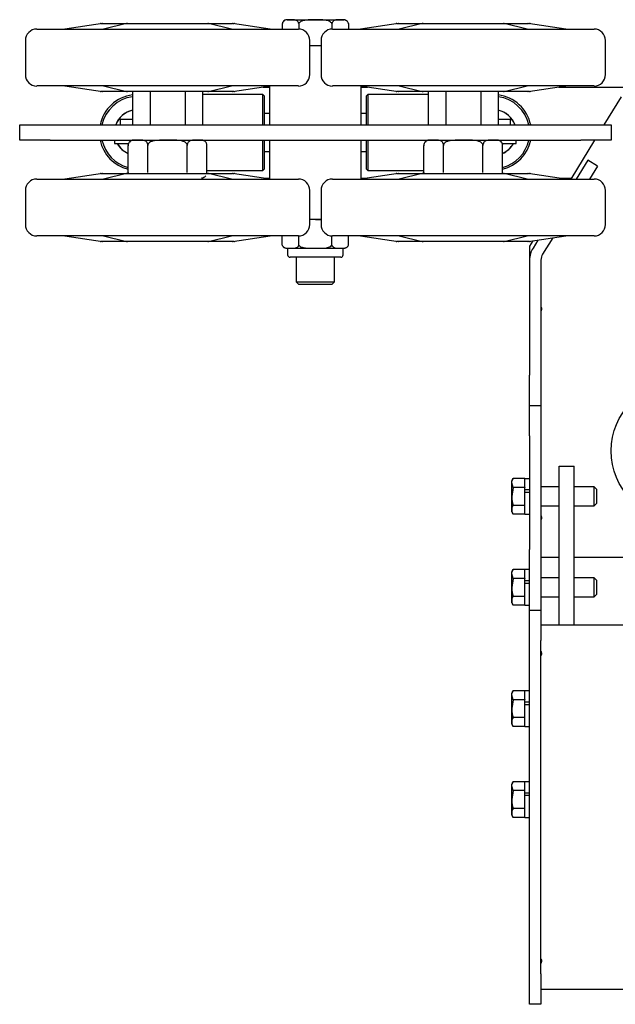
# Model space of a CAD drawing. Header units: inches. Extents: x 12 to 116, y 12 to 59.
# Tile 4 of 17: x 39 to 48, y 40 to 56. Entities that reach past the tile are written whole.
import ezdxf

# ---------------------------------------------------------------- set-up
doc = ezdxf.new("R2010")
doc.units = ezdxf.units.IN
doc.header["$MEASUREMENT"] = 0

msp = doc.modelspace()

# ---------------------------------------------------------------- linework, layer by layer
at = {"color": 7, "linetype": 'Continuous', "lineweight": 25}
for p, q in [((42.993, 56.179), (42.991, 56.169)), ((43.069, 56.232), (44.003, 56.232)), ((38.942, 56.077), (43.255, 56.077)), ((40.025, 56.171), (39.406, 56.078)), ((40.005, 56.171), (40.031, 56.171)), ((40.031, 56.171), (40.035, 56.171)), ((40.041, 56.171), (40.041, 56.171)), ((40.422, 56.169), (40.044, 56.077)), ((40.081, 56.171), (40.402, 56.171)), ((40.435, 56.171), (40.438, 56.171)), ((40.438, 56.171), (40.445, 56.171)), ((40.512, 56.171), (41.03, 56.171)), ((41.092, 56.171), (41.098, 56.171)), ((41.098, 56.171), (41.105, 56.171)), ((41.166, 56.171), (41.685, 56.171)), ((41.752, 56.171), (41.758, 56.171)), ((41.758, 56.171), (41.762, 56.171)), ((42.153, 56.077), (41.775, 56.169)), ((41.795, 56.171), (42.116, 56.171)), ((42.156, 56.171), (42.156, 56.171)), ((42.162, 56.171), (42.166, 56.171)), ((42.791, 56.078), (42.171, 56.171)), ((42.173, 56.171), (42.192, 56.171)), ((42.791, 56.078), (42.791, 56.078)), ((42.99, 56.168), (42.99, 56.077)), ((43.263, 56.168), (43.263, 56.077)), ((43.809, 56.168), (43.809, 56.077)), ((43.817, 56.077), (48.13, 56.077)), ((44.081, 56.168), (44.081, 56.077)), ((44.9, 56.171), (44.281, 56.078)), ((44.88, 56.171), (44.906, 56.171)), ((44.906, 56.171), (44.91, 56.171)), ((44.916, 56.171), (44.916, 56.171)), ((45.297, 56.169), (44.919, 56.077)), ((44.956, 56.171), (45.277, 56.171)), ((45.31, 56.171), (45.313, 56.171)), ((45.313, 56.171), (45.32, 56.171)), ((45.387, 56.171), (45.905, 56.171)), ((45.967, 56.171), (45.973, 56.171)), ((45.973, 56.171), (45.98, 56.171)), ((46.041, 56.171), (46.56, 56.171)), ((46.627, 56.171), (46.633, 56.171)), ((46.633, 56.171), (46.637, 56.171)), ((47.028, 56.077), (46.65, 56.169)), ((46.67, 56.171), (46.991, 56.171)), ((47.031, 56.171), (47.031, 56.171)), ((47.037, 56.171), (47.041, 56.171)), ((47.666, 56.078), (47.046, 56.171)), ((47.048, 56.171), (47.067, 56.171)), ((47.666, 56.078), (47.666, 56.078)), ((38.755, 55.89), (38.755, 55.327)), ((43.442, 55.327), (43.442, 55.89)), ((43.63, 55.89), (43.63, 55.327)), ((48.317, 55.327), (48.317, 55.89)), ((43.442, 55.808), (43.63, 55.808)), ((43.255, 55.14), (38.942, 55.14)), ((39.406, 55.14), (40.025, 55.046)), ((39.406, 55.14), (39.406, 55.14)), ((40.031, 55.046), (40.005, 55.046)), ((40.035, 55.046), (40.031, 55.046)), ((40.041, 55.046), (40.041, 55.046)), ((40.044, 55.14), (40.422, 55.048)), ((40.402, 55.046), (40.081, 55.046)), ((40.438, 55.046), (40.435, 55.046)), ((40.445, 55.046), (40.438, 55.046)), ((41.03, 55.046), (40.512, 55.046)), ((40.521, 55.046), (40.521, 54.497)), ((40.81, 55.046), (40.81, 54.497)), ((41.098, 55.046), (41.092, 55.046)), ((41.105, 55.046), (41.098, 55.046)), ((41.685, 55.046), (41.166, 55.046)), ((41.387, 55.046), (41.387, 54.497)), ((41.676, 55.046), (41.676, 54.497)), ((41.758, 55.046), (41.752, 55.046)), ((41.762, 55.046), (41.758, 55.046)), ((41.775, 55.048), (42.153, 55.14)), ((42.116, 55.046), (41.795, 55.046)), ((42.156, 55.046), (42.156, 55.046)), ((42.166, 55.046), (42.162, 55.046)), ((42.192, 55.046), (42.166, 55.046)), ((42.171, 55.046), (42.791, 55.14)), ((42.675, 55.122), (42.786, 55.122)), ((42.786, 54.658), (42.786, 55.139)), ((48.13, 55.14), (43.817, 55.14)), ((44.281, 55.14), (44.9, 55.046)), ((44.281, 55.14), (44.281, 55.14)), ((44.286, 55.139), (44.286, 54.658)), ((44.286, 55.122), (44.397, 55.122)), ((44.906, 55.046), (44.88, 55.046)), ((44.91, 55.046), (44.906, 55.046)), ((44.916, 55.046), (44.916, 55.046)), ((44.919, 55.14), (45.297, 55.048)), ((45.277, 55.046), (44.956, 55.046)), ((45.313, 55.046), (45.31, 55.046)), ((45.32, 55.046), (45.313, 55.046)), ((45.905, 55.046), (45.387, 55.046)), ((45.396, 55.046), (45.396, 54.497)), ((45.685, 55.046), (45.685, 54.497)), ((45.973, 55.046), (45.967, 55.046)), ((45.98, 55.046), (45.973, 55.046)), ((46.56, 55.046), (46.041, 55.046)), ((46.262, 55.046), (46.262, 54.497)), ((46.551, 55.046), (46.551, 54.497)), ((46.633, 55.046), (46.627, 55.046)), ((46.637, 55.046), (46.633, 55.046)), ((46.65, 55.048), (47.028, 55.14)), ((46.991, 55.046), (46.67, 55.046)), ((47.031, 55.046), (47.031, 55.046)), ((47.041, 55.046), (47.037, 55.046)), ((47.067, 55.046), (47.041, 55.046)), ((47.046, 55.046), (47.666, 55.14)), ((47.55, 55.122), (48.697, 55.122)), ((42.672, 54.997), (41.676, 54.997)), ((42.692, 54.977), (42.672, 54.997)), ((42.672, 54.497), (42.672, 54.997)), ((42.692, 54.977), (42.692, 54.497)), ((44.4, 54.997), (44.38, 54.977)), ((44.38, 54.497), (44.38, 54.977)), ((45.396, 54.997), (44.4, 54.997)), ((44.4, 54.997), (44.4, 54.497)), ((48.577, 54.96), (48.293, 54.497)), ((40.317, 54.591), (40.317, 54.497)), ((40.317, 54.591), (40.521, 54.591)), ((42.786, 54.687), (42.692, 54.687)), ((42.786, 54.497), (42.786, 54.658)), ((44.38, 54.687), (44.286, 54.687)), ((44.286, 54.658), (44.286, 54.497)), ((46.551, 54.591), (46.755, 54.591)), ((46.755, 54.497), (46.755, 54.591)), ((38.661, 54.247), (38.661, 54.497)), ((38.661, 54.497), (39.161, 54.497)), ((39.161, 54.497), (47.911, 54.497)), ((47.911, 54.497), (48.411, 54.497)), ((48.411, 54.497), (48.411, 54.247)), ((39.161, 54.247), (38.661, 54.247)), ((39.161, 54.247), (47.911, 54.247)), ((40.226, 54.247), (40.226, 54.193)), ((42.672, 53.747), (42.672, 54.247)), ((42.692, 54.247), (42.692, 53.767)), ((42.786, 54.086), (42.786, 54.247)), ((44.286, 54.247), (44.286, 54.086)), ((44.38, 53.767), (44.38, 54.247)), ((44.4, 54.247), (44.4, 53.747)), ((46.846, 54.193), (46.846, 54.247)), ((48.14, 54.247), (47.746, 53.605)), ((48.411, 54.247), (47.911, 54.247)), ((40.226, 54.193), (40.455, 54.193)), ((40.446, 54.193), (40.446, 54.176)), ((40.449, 53.712), (40.449, 54.16)), ((40.774, 53.712), (40.774, 54.16)), ((41.423, 53.712), (41.423, 54.16)), ((41.748, 53.712), (41.748, 54.16)), ((42.786, 53.606), (42.786, 54.086)), ((44.286, 54.086), (44.286, 53.606)), ((45.324, 53.712), (45.324, 54.16)), ((45.649, 53.712), (45.649, 54.16)), ((46.298, 53.712), (46.298, 54.16)), ((46.618, 54.193), (46.846, 54.193)), ((46.623, 53.712), (46.623, 54.16)), ((46.626, 54.176), (46.626, 54.193)), ((42.692, 54.057), (42.786, 54.057)), ((44.286, 54.057), (44.38, 54.057)), ((48.03, 53.917), (47.835, 53.605)), ((48.189, 53.817), (48.03, 53.917)), ((41.748, 53.747), (42.672, 53.747)), ((42.672, 53.747), (42.692, 53.767)), ((44.38, 53.767), (44.4, 53.747)), ((44.4, 53.747), (45.324, 53.747)), ((48.189, 53.817), (48.056, 53.605)), ((38.942, 53.605), (43.255, 53.605)), ((40.025, 53.698), (39.406, 53.605)), ((40.005, 53.699), (40.031, 53.699)), ((40.031, 53.699), (40.035, 53.699)), ((40.041, 53.699), (40.041, 53.699)), ((40.422, 53.697), (40.044, 53.605)), ((40.081, 53.699), (40.402, 53.699)), ((40.435, 53.699), (40.438, 53.699)), ((40.438, 53.699), (40.445, 53.699)), ((40.449, 53.712), (40.45, 53.699)), ((40.512, 53.699), (41.03, 53.699)), ((41.092, 53.699), (41.098, 53.699)), ((41.098, 53.699), (41.105, 53.699)), ((41.166, 53.699), (41.685, 53.699)), ((41.752, 53.699), (41.758, 53.699)), ((41.758, 53.699), (41.762, 53.699)), ((42.153, 53.605), (41.775, 53.697)), ((41.795, 53.699), (42.116, 53.699)), ((42.156, 53.699), (42.156, 53.699)), ((42.162, 53.699), (42.166, 53.699)), ((42.791, 53.605), (42.171, 53.698)), ((42.173, 53.699), (42.192, 53.699)), ((42.679, 53.622), (42.786, 53.622)), ((42.791, 53.605), (42.791, 53.605)), ((43.817, 53.605), (48.13, 53.605)), ((44.9, 53.698), (44.281, 53.605)), ((44.286, 53.622), (44.393, 53.622)), ((44.88, 53.699), (44.906, 53.699)), ((44.906, 53.699), (44.91, 53.699)), ((44.916, 53.699), (44.916, 53.699)), ((45.297, 53.697), (44.919, 53.605)), ((44.956, 53.699), (45.277, 53.699)), ((45.31, 53.699), (45.313, 53.699)), ((45.313, 53.699), (45.32, 53.699)), ((45.324, 53.712), (45.325, 53.697)), ((45.387, 53.699), (45.905, 53.699)), ((45.967, 53.699), (45.973, 53.699)), ((45.973, 53.699), (45.98, 53.699)), ((46.041, 53.699), (46.56, 53.699)), ((46.627, 53.699), (46.633, 53.699)), ((46.633, 53.699), (46.637, 53.699)), ((47.028, 53.605), (46.65, 53.697)), ((46.67, 53.699), (46.991, 53.699)), ((47.031, 53.699), (47.031, 53.699)), ((47.037, 53.699), (47.041, 53.699)), ((47.666, 53.605), (47.046, 53.698)), ((47.048, 53.699), (47.067, 53.699)), ((47.554, 53.622), (47.757, 53.622)), ((47.666, 53.605), (47.666, 53.605)), ((38.755, 53.417), (38.755, 52.855)), ((43.442, 52.855), (43.442, 53.417)), ((43.63, 53.417), (43.63, 52.855)), ((48.317, 52.855), (48.317, 53.417)), ((43.63, 52.936), (43.442, 52.936)), ((43.536, 52.936), (43.63, 52.933)), ((43.255, 52.667), (38.942, 52.667)), ((39.406, 52.667), (40.025, 52.574)), ((39.406, 52.667), (39.406, 52.667)), ((40.044, 52.667), (40.422, 52.576)), ((41.775, 52.576), (42.153, 52.667)), ((42.171, 52.574), (42.791, 52.667)), ((42.99, 52.513), (42.99, 52.667)), ((43.263, 52.513), (43.263, 52.668)), ((43.809, 52.513), (43.809, 52.668)), ((48.13, 52.667), (43.817, 52.667)), ((44.081, 52.513), (44.081, 52.667)), ((44.281, 52.667), (44.9, 52.574)), ((44.281, 52.667), (44.281, 52.667)), ((44.919, 52.667), (45.297, 52.576)), ((46.65, 52.576), (47.028, 52.667)), ((47.046, 52.574), (47.666, 52.667)), ((47.45, 52.635), (47.283, 52.368)), ((40.031, 52.574), (40.005, 52.574)), ((40.035, 52.574), (40.031, 52.574)), ((40.041, 52.574), (40.041, 52.574)), ((40.402, 52.574), (40.081, 52.574)), ((40.438, 52.574), (40.435, 52.574)), ((40.445, 52.574), (40.438, 52.574)), ((41.03, 52.574), (40.512, 52.574)), ((41.098, 52.574), (41.092, 52.574)), ((41.105, 52.574), (41.098, 52.574)), ((41.685, 52.574), (41.166, 52.574)), ((41.758, 52.574), (41.752, 52.574)), ((41.762, 52.574), (41.758, 52.574)), ((42.116, 52.574), (41.795, 52.574)), ((42.156, 52.574), (42.156, 52.574)), ((42.166, 52.574), (42.162, 52.574)), ((42.192, 52.574), (42.166, 52.574)), ((42.99, 52.512), (42.991, 52.511)), ((43.063, 52.463), (43.127, 52.463)), ((43.078, 52.463), (43.078, 52.355)), ((43.127, 52.463), (43.536, 52.463)), ((43.536, 52.463), (43.945, 52.463)), ((43.945, 52.463), (44.008, 52.463)), ((43.994, 52.355), (43.994, 52.463)), ((44.906, 52.574), (44.88, 52.574)), ((44.91, 52.574), (44.906, 52.574)), ((44.916, 52.574), (44.916, 52.574)), ((45.277, 52.574), (44.956, 52.574)), ((45.313, 52.574), (45.31, 52.574)), ((45.32, 52.574), (45.313, 52.574)), ((45.905, 52.574), (45.387, 52.574)), ((45.973, 52.574), (45.967, 52.574)), ((45.98, 52.574), (45.973, 52.574)), ((46.56, 52.574), (46.041, 52.574)), ((46.633, 52.574), (46.627, 52.574)), ((46.637, 52.574), (46.633, 52.574)), ((46.991, 52.574), (46.67, 52.574)), ((47.031, 52.574), (47.031, 52.574)), ((47.041, 52.574), (47.037, 52.574)), ((47.067, 52.574), (47.041, 52.574)), ((47.121, 52.585), (47.067, 52.497)), ((47.067, 52.497), (47.067, 52.269)), ((47.206, 52.598), (47.124, 52.467)), ((43.954, 52.316), (43.118, 52.316)), ((43.221, 52.316), (43.221, 51.911)), ((43.851, 51.911), (43.851, 52.316)), ((47.067, 52.269), (47.067, 50.372)), ((47.255, 52.269), (47.255, 50.372)), ((43.221, 51.911), (43.26, 51.871)), ((43.221, 51.911), (43.851, 51.911)), ((43.26, 51.871), (43.811, 51.871)), ((43.811, 51.871), (43.851, 51.911)), ((47.067, 49.872), (47.067, 50.372)), ((47.255, 50.372), (47.255, 49.872)), ((47.067, 49.872), (47.255, 49.872)), ((47.067, 49.372), (47.067, 49.872)), ((47.255, 49.872), (47.255, 49.372)), ((47.067, 49.372), (47.067, 47.497)), ((47.255, 49.372), (47.255, 47.497)), ((47.555, 46.247), (47.555, 48.872)), ((47.555, 48.872), (47.805, 48.872)), ((47.805, 46.247), (47.805, 48.872)), ((46.795, 48.668), (46.772, 48.628)), ((46.772, 48.594), (46.772, 48.628)), ((46.795, 48.52), (46.772, 48.594)), ((46.772, 48.372), (46.772, 48.594)), ((46.988, 48.668), (46.795, 48.668)), ((46.988, 48.668), (46.988, 48.664)), ((47.067, 48.664), (46.988, 48.664)), ((46.988, 48.52), (46.988, 48.664)), ((46.795, 48.52), (46.772, 48.372)), ((46.988, 48.52), (46.795, 48.52)), ((46.988, 48.523), (46.988, 48.52)), ((46.988, 48.513), (46.988, 48.52)), ((46.988, 48.486), (46.988, 48.513)), ((46.988, 48.486), (47.067, 48.486)), ((46.988, 48.481), (46.988, 48.486)), ((46.988, 48.443), (46.988, 48.481)), ((46.988, 48.443), (47.067, 48.443)), ((46.988, 48.231), (46.988, 48.443)), ((47.555, 48.53), (47.255, 48.53)), ((48.13, 48.53), (47.805, 48.53)), ((48.17, 48.49), (48.13, 48.53)), ((48.13, 48.215), (48.13, 48.53)), ((48.17, 48.49), (48.17, 48.254)), ((46.772, 48.15), (46.772, 48.372)), ((46.988, 48.224), (46.795, 48.224)), ((46.988, 48.224), (46.988, 48.231)), ((46.988, 48.221), (46.988, 48.224)), ((46.988, 48.08), (46.988, 48.221)), ((48.13, 48.215), (48.17, 48.254)), ((46.772, 48.116), (46.772, 48.15)), ((46.772, 48.116), (46.795, 48.077)), ((46.988, 48.077), (46.795, 48.077)), ((46.988, 48.08), (47.067, 48.08)), ((46.988, 48.077), (46.988, 48.08)), ((47.255, 48.215), (47.555, 48.215)), ((47.805, 48.215), (48.13, 48.215)), ((47.067, 46.497), (47.067, 47.497)), ((47.255, 47.497), (47.255, 46.497)), ((47.255, 47.372), (47.555, 47.372)), ((47.805, 47.372), (51.267, 47.372)), ((46.795, 47.168), (46.772, 47.128)), ((46.772, 47.094), (46.772, 47.128)), ((46.795, 47.02), (46.772, 47.094)), ((46.772, 46.872), (46.772, 47.094)), ((46.988, 47.168), (46.795, 47.168)), ((46.988, 47.168), (46.988, 47.164)), ((47.067, 47.164), (46.988, 47.164)), ((46.988, 47.023), (46.988, 47.164)), ((46.795, 47.02), (46.772, 46.872)), ((46.988, 47.02), (46.795, 47.02)), ((46.988, 47.023), (46.988, 47.02)), ((46.988, 47.013), (46.988, 47.02)), ((46.988, 46.986), (46.988, 47.013)), ((46.988, 46.986), (47.067, 46.986)), ((46.988, 46.981), (46.988, 46.986)), ((46.988, 46.943), (46.988, 46.981)), ((46.988, 46.943), (47.067, 46.943)), ((46.988, 46.731), (46.988, 46.943)), ((47.555, 47.03), (47.255, 47.03)), ((48.13, 47.03), (47.805, 47.03)), ((48.17, 46.99), (48.13, 47.03)), ((48.13, 46.715), (48.13, 47.03)), ((48.17, 46.99), (48.17, 46.754)), ((46.772, 46.65), (46.772, 46.872)), ((46.772, 46.616), (46.772, 46.65)), ((46.772, 46.616), (46.795, 46.577)), ((46.988, 46.724), (46.795, 46.724)), ((46.988, 46.724), (46.988, 46.731)), ((46.988, 46.721), (46.988, 46.724)), ((46.988, 46.58), (46.988, 46.721)), ((47.255, 46.715), (47.555, 46.715)), ((47.805, 46.715), (48.13, 46.715)), ((48.13, 46.715), (48.17, 46.754)), ((46.988, 46.577), (46.795, 46.577)), ((46.988, 46.58), (47.067, 46.58)), ((46.988, 46.577), (46.988, 46.58)), ((47.067, 46.497), (47.255, 46.497)), ((47.067, 45.997), (47.067, 46.497)), ((47.255, 46.497), (47.255, 45.997)), ((51.817, 46.247), (47.255, 46.247)), ((47.067, 40.497), (47.067, 45.997)), ((47.255, 40.497), (47.255, 45.997)), ((46.795, 45.168), (46.772, 45.128)), ((46.988, 45.168), (46.795, 45.168)), ((46.988, 45.168), (46.988, 45.164)), ((47.067, 45.164), (46.988, 45.164)), ((46.988, 45.023), (46.988, 45.164)), ((46.772, 45.094), (46.772, 45.128)), ((46.795, 45.02), (46.772, 45.094)), ((46.772, 44.872), (46.772, 45.094)), ((46.795, 45.02), (46.772, 44.872)), ((46.988, 45.02), (46.795, 45.02)), ((46.988, 45.023), (46.988, 45.02)), ((46.988, 45.013), (46.988, 45.02)), ((46.988, 44.986), (46.988, 45.013)), ((46.988, 44.986), (47.067, 44.986)), ((46.988, 44.981), (46.988, 44.986)), ((46.988, 44.943), (46.988, 44.981)), ((46.772, 44.65), (46.772, 44.872)), ((46.988, 44.943), (47.067, 44.943)), ((46.988, 44.731), (46.988, 44.943)), ((46.772, 44.616), (46.772, 44.65)), ((46.988, 44.724), (46.795, 44.724)), ((46.988, 44.724), (46.988, 44.731)), ((46.988, 44.721), (46.988, 44.724)), ((46.988, 44.58), (46.988, 44.721)), ((46.772, 44.616), (46.795, 44.577)), ((46.988, 44.577), (46.795, 44.577)), ((46.988, 44.58), (47.067, 44.58)), ((46.988, 44.577), (46.988, 44.58)), ((46.795, 43.668), (46.772, 43.628)), ((46.772, 43.594), (46.772, 43.628)), ((46.795, 43.52), (46.772, 43.594)), ((46.772, 43.372), (46.772, 43.594)), ((46.795, 43.52), (46.772, 43.372)), ((46.988, 43.668), (46.795, 43.668)), ((46.988, 43.52), (46.795, 43.52)), ((46.988, 43.668), (46.988, 43.664)), ((47.067, 43.664), (46.988, 43.664)), ((46.988, 43.523), (46.988, 43.664)), ((46.988, 43.523), (46.988, 43.52)), ((46.988, 43.513), (46.988, 43.52)), ((46.988, 43.486), (46.988, 43.513)), ((46.772, 43.15), (46.772, 43.372)), ((46.988, 43.486), (47.067, 43.486)), ((46.988, 43.481), (46.988, 43.486)), ((46.988, 43.443), (46.988, 43.481)), ((46.988, 43.443), (47.067, 43.443)), ((46.988, 43.231), (46.988, 43.443)), ((46.988, 43.224), (46.795, 43.224)), ((46.988, 43.224), (46.988, 43.231)), ((46.988, 43.221), (46.988, 43.224)), ((46.988, 43.08), (46.988, 43.221)), ((46.772, 43.116), (46.772, 43.15)), ((46.772, 43.116), (46.795, 43.077)), ((46.988, 43.077), (46.795, 43.077)), ((46.988, 43.08), (47.067, 43.08)), ((46.988, 43.077), (46.988, 43.08)), ((47.067, 39.997), (47.067, 40.497)), ((47.255, 40.497), (47.255, 39.997)), ((47.255, 40.247), (51.817, 40.247)), ((47.255, 39.997), (47.067, 39.997))]:
    msp.add_line(p, q, dxfattribs=at)
at = {"color": 7, "linetype": 'Continuous', "lineweight": 25, "flags": 128}
for points in [[(44.081, 56.169), (44.077, 56.182), (44.076, 56.184)], [(41.747, 53.698), (41.747, 53.7), (41.748, 53.718)], [(46.622, 53.698), (46.622, 53.7), (46.623, 53.718)], [(44.07, 52.493), (44.076, 52.502), (44.081, 52.512)]]:
    msp.add_lwpolyline(points, dxfattribs=at)
at = {"color": 7, "linetype": 'Continuous', "lineweight": 25}
msp.add_circle((49.536, 49.122), 1.125, dxfattribs=at)
for centre, radius, start, end in [((43.069, 56.151), 0.0806, 90, 144.378), ((44.003, 56.151), 0.0806, 41.461, 90), ((38.942, 55.89), 0.188, 90, 180), ((39.402, 56.108), 0.0305, 270.0004, 278.3319), ((40.005, 56.14), 0.0313, 90, 127.0344), ((40.031, 56.143), 0.0283, 90.0018, 98.5452), ((40.053, 56.084), 0.00663, 270.1386, 287.9252), ((41.096, 56.078), 0.00106, 273.0503, 315.9635), ((42.144, 56.084), 0.00663, 252.0748, 269.8614), ((42.149, 56.093), 0.0158, 258.4181, 269.9767), ((42.166, 56.143), 0.0283, 81.4548, 89.9982), ((42.192, 56.14), 0.0313, 52.9656, 90), ((42.795, 56.108), 0.0305, 261.6681, 269.9996), ((43.255, 55.89), 0.188, 0, 90), ((43.817, 55.89), 0.188, 90, 180), ((44.277, 56.108), 0.0305, 270.0004, 278.3319), ((44.88, 56.14), 0.0313, 90, 127.0344), ((44.906, 56.143), 0.0283, 90.0018, 98.5452), ((44.928, 56.084), 0.00663, 270.1386, 287.9252), ((45.971, 56.078), 0.00106, 273.0503, 315.9635), ((47.019, 56.084), 0.00663, 252.0748, 269.8614), ((47.024, 56.093), 0.0158, 258.4181, 269.9767), ((47.041, 56.143), 0.0283, 81.4548, 89.9982), ((47.067, 56.14), 0.0313, 52.9656, 90), ((47.67, 56.108), 0.0305, 261.6681, 269.9996), ((48.13, 55.89), 0.188, 0, 90), ((38.942, 55.327), 0.188, 180, 270), ((43.255, 55.327), 0.188, 270, 0), ((43.817, 55.327), 0.188, 180, 270), ((48.13, 55.327), 0.188, 270, 0), ((39.402, 55.109), 0.0305, 81.6681, 89.9996), ((40.005, 55.077), 0.0313, 232.9656, 270), ((40.031, 55.074), 0.0283, 261.4548, 269.9982), ((40.048, 55.124), 0.0158, 78.4181, 89.9767), ((40.053, 55.133), 0.00663, 72.0748, 89.8614), ((41.101, 55.139), 0.00106, 93.0503, 135.9635), ((42.144, 55.133), 0.00663, 90.1386, 107.9252), ((42.166, 55.074), 0.0283, 270.0018, 278.5452), ((42.192, 55.077), 0.0313, 270, 307.0344), ((42.795, 55.109), 0.0305, 90.0004, 98.3319), ((44.277, 55.109), 0.0305, 81.6681, 89.9996), ((44.88, 55.077), 0.0313, 232.9656, 270), ((44.906, 55.074), 0.0283, 261.4548, 269.9982), ((44.923, 55.124), 0.0158, 78.4181, 89.9767), ((44.928, 55.133), 0.00663, 72.0748, 89.8614), ((45.976, 55.139), 0.00106, 93.0503, 135.9635), ((47.019, 55.133), 0.00663, 90.1386, 107.9252), ((47.041, 55.074), 0.0283, 270.0018, 278.5452), ((47.067, 55.077), 0.0313, 270, 307.0344), ((47.67, 55.109), 0.0305, 90.0004, 98.3319), ((40.598, 54.372), 0.625, 97.1092, 168.463), ((40.598, 54.372), 0.594, 97.4854, 167.8468), ((46.473, 54.372), 0.625, 11.537, 82.8908), ((46.473, 54.372), 0.594, 12.1532, 82.5146), ((40.598, 54.372), 0.376, 101.8876, 160.5558), ((40.598, 54.372), 0.375, 101.9037, 160.5288), ((40.598, 54.372), 0.373, 101.9766, 160.4065), ((46.473, 54.372), 0.376, 19.4442, 78.1124), ((46.473, 54.372), 0.375, 19.4712, 78.0963), ((46.473, 54.372), 0.373, 19.5935, 78.0234), ((40.598, 54.372), 0.625, 191.537, 256.1589), ((40.598, 54.372), 0.594, 192.1532, 255.4147), ((40.536, 54.16), 0.087, 90, 140.6975), ((41.661, 54.16), 0.087, 37.8201, 90), ((45.411, 54.16), 0.087, 90, 140.6975), ((46.536, 54.16), 0.087, 37.8201, 90), ((46.473, 54.372), 0.594, 284.5853, 347.8468), ((46.473, 54.372), 0.625, 283.8411, 348.463), ((40.598, 54.372), 0.376, 208.4699, 246.5351), ((40.598, 54.372), 0.375, 208.5114, 246.502), ((40.598, 54.372), 0.373, 208.6994, 246.3515), ((40.536, 54.16), 0.087, 159.9624, 183.9119), ((45.411, 54.16), 0.087, 159.9624, 183.9119), ((46.473, 54.372), 0.373, 292.7988, 331.3006), ((46.473, 54.372), 0.375, 292.6543, 331.4886), ((46.473, 54.372), 0.375, 292.6225, 331.5301), ((38.942, 53.417), 0.188, 90, 180), ((39.402, 53.635), 0.0305, 270.0004, 278.3319), ((40.005, 53.667), 0.0312, 90, 127.0344), ((40.031, 53.67), 0.0283, 90.0018, 98.5452), ((40.053, 53.612), 0.00663, 270.1386, 287.9252), ((41.096, 53.606), 0.00106, 273.0503, 315.9635), ((41.661, 53.712), 0.087, 270, 320.6975), ((42.144, 53.612), 0.00663, 252.0748, 269.8614), ((42.149, 53.621), 0.0158, 258.4181, 269.9767), ((42.166, 53.67), 0.0283, 81.4548, 89.9982), ((42.192, 53.667), 0.0313, 52.9656, 90), ((42.795, 53.635), 0.0305, 261.6681, 269.9996), ((43.255, 53.417), 0.188, 0, 90), ((43.817, 53.417), 0.188, 90, 180), ((44.277, 53.635), 0.0305, 270.0004, 278.3319), ((44.88, 53.667), 0.0313, 90, 127.0344), ((44.906, 53.67), 0.0283, 90.0018, 98.5452), ((44.928, 53.612), 0.00663, 270.1386, 287.9252), ((45.971, 53.606), 0.00106, 273.0503, 315.9635), ((47.019, 53.612), 0.00663, 252.0748, 269.8614), ((47.024, 53.621), 0.0158, 258.4181, 269.9767), ((47.041, 53.67), 0.0283, 81.4548, 89.9982), ((47.067, 53.667), 0.0313, 52.9656, 90), ((47.67, 53.635), 0.0305, 261.6681, 269.9996), ((48.13, 53.417), 0.188, 0, 90), ((38.942, 52.855), 0.188, 180, 270), ((43.255, 52.855), 0.188, 270, 0), ((43.817, 52.855), 0.188, 180, 270), ((48.13, 52.855), 0.188, 270, 0), ((39.402, 52.637), 0.0305, 81.6681, 89.9996), ((40.048, 52.652), 0.0158, 78.4181, 89.9767), ((40.053, 52.661), 0.00663, 72.0748, 89.8614), ((41.101, 52.666), 0.00106, 93.0503, 135.9635), ((42.144, 52.661), 0.00663, 90.1386, 107.9252), ((42.795, 52.637), 0.0305, 90.0004, 98.3319), ((44.277, 52.637), 0.0305, 81.6681, 89.9996), ((44.923, 52.652), 0.0158, 78.4181, 89.9767), ((44.928, 52.661), 0.00663, 72.0748, 89.8614), ((45.976, 52.666), 0.00106, 93.0503, 135.9635), ((47.019, 52.661), 0.00663, 90.1386, 107.9252), ((47.67, 52.637), 0.0305, 90.0004, 98.3319), ((40.005, 52.605), 0.0312, 232.9656, 270), ((40.031, 52.602), 0.0283, 261.4548, 269.9982), ((42.166, 52.602), 0.0283, 270.0018, 278.5452), ((42.192, 52.605), 0.0312, 270, 307.0344), ((43.063, 52.542), 0.0789, 221.8857, 270), ((44.008, 52.542), 0.0789, 270, 310.5251), ((44.88, 52.605), 0.0313, 232.9656, 270), ((44.906, 52.602), 0.0283, 261.4548, 269.9982), ((47.041, 52.602), 0.0283, 270.0018, 278.5452), ((47.067, 52.605), 0.0312, 270, 307.0344), ((47.442, 52.269), 0.375, 148, 180), ((43.118, 52.355), 0.0394, 180, 270), ((43.954, 52.355), 0.0394, 270, 0), ((47.442, 52.269), 0.188, 148, 180), ((47.223, 51.466), 0.045, 325.052, 46.017), ((47.286, 51.422), 0.0313, 145.052, 180), ((47.286, 48.062), 0.0313, 180, 214.948), ((47.223, 48.018), 0.045, 313.983, 34.948), ((47.286, 45.822), 0.0313, 180, 214.948), ((47.223, 45.778), 0.045, 313.983, 34.948), ((47.223, 40.716), 0.045, 325.052, 46.017), ((47.286, 40.672), 0.0312, 145.052, 180)]:
    msp.add_arc(centre, radius, start, end, dxfattribs=at)
for centre, major_axis, ratio, start_param, end_param in [((40.451, 56.14), (0.426, -0.031), 0.004924, 2.97364, 3.073812), ((40.698, 56.14), (0.273, -0.03), 0.031089, 2.863567, 2.963739), ((41.499, 56.14), (0.273, 0.03), 0.031089, 0.177854, 0.278026), ((41.746, 56.14), (0.426, 0.031), 0.004924, 0.067781, 0.167953), ((41.954, 56.109), (0.837, -0.031), 0.001278, 6.24861, 6.271214), ((45.326, 56.14), (0.426, -0.031), 0.004924, 2.97364, 3.073812), ((45.573, 56.14), (0.273, -0.03), 0.031089, 2.863567, 2.963739), ((46.374, 56.14), (0.273, 0.03), 0.031089, 0.177854, 0.278026), ((46.621, 56.14), (0.426, 0.031), 0.004924, 0.067781, 0.167953), ((46.829, 56.109), (0.837, -0.031), 0.001278, 6.24861, 6.271214), ((40.243, 55.109), (0.837, -0.031), 0.001278, 3.107018, 3.129621), ((40.451, 55.077), (0.426, 0.031), 0.004924, 3.209373, 3.309545), ((40.698, 55.077), (0.273, 0.03), 0.031089, 3.319447, 3.419618), ((41.499, 55.077), (0.273, -0.03), 0.031089, 6.00516, 6.105331), ((41.746, 55.077), (0.426, -0.031), 0.004924, 6.115233, 6.215405), ((45.118, 55.109), (0.837, -0.031), 0.001278, 3.107018, 3.129621), ((45.326, 55.077), (0.426, 0.031), 0.004924, 3.209373, 3.309545), ((45.573, 55.077), (0.273, 0.03), 0.031089, 3.319447, 3.419618), ((46.374, 55.077), (0.273, -0.03), 0.031089, 6.00516, 6.105331), ((46.621, 55.077), (0.426, -0.031), 0.004924, 6.115233, 6.215405), ((40.451, 53.667), (0.426, -0.031), 0.004924, 2.97364, 3.073812), ((40.698, 53.667), (0.273, -0.03), 0.031089, 2.863567, 2.963739), ((41.499, 53.667), (0.273, 0.03), 0.031089, 0.177854, 0.278026), ((41.746, 53.667), (0.426, 0.031), 0.004924, 0.067781, 0.167953), ((41.954, 53.636), (0.837, -0.031), 0.001278, 6.24861, 6.271214), ((45.326, 53.667), (0.426, -0.031), 0.004924, 2.97364, 3.073812), ((45.573, 53.667), (0.273, -0.03), 0.031089, 2.863567, 2.963739), ((46.374, 53.667), (0.273, 0.03), 0.031089, 0.177854, 0.278026), ((46.621, 53.667), (0.426, 0.031), 0.004924, 0.067781, 0.167953), ((46.829, 53.636), (0.837, -0.031), 0.001278, 6.24861, 6.271214), ((40.243, 52.636), (0.837, -0.031), 0.001278, 3.107018, 3.129621), ((45.118, 52.636), (0.837, -0.031), 0.001278, 3.107018, 3.129621), ((40.451, 52.605), (0.426, 0.031), 0.004924, 3.209373, 3.309545), ((40.698, 52.605), (0.273, 0.03), 0.031089, 3.319447, 3.419618), ((41.499, 52.605), (0.273, -0.03), 0.031089, 6.00516, 6.105331), ((41.746, 52.605), (0.426, -0.031), 0.004924, 6.115233, 6.215405), ((45.326, 52.605), (0.426, 0.031), 0.004924, 3.209373, 3.309545), ((45.573, 52.605), (0.273, 0.03), 0.031089, 3.319447, 3.419618), ((46.374, 52.605), (0.273, -0.03), 0.031089, 6.00516, 6.105331), ((46.621, 52.605), (0.426, -0.031), 0.004924, 6.115233, 6.215405)]:
    msp.add_ellipse(centre, major_axis=major_axis, ratio=ratio, start_param=start_param, end_param=end_param, dxfattribs=at)
for points, knots in [([(43.263, 56.168), (43.261, 56.174), (43.257, 56.188), (43.242, 56.208), (43.212, 56.227), (43.167, 56.231), (43.119, 56.232), (43.076, 56.231), (43.044, 56.226), (43.018, 56.213), (43.002, 56.197), (42.993, 56.18), (42.991, 56.171), (42.99, 56.168)], [0, 0, 0, 0, 0.034389, 0.08445, 0.178425, 0.360138, 0.544582, 0.674341, 0.8047, 0.876246, 0.948346, 0.984874, 1, 1, 1, 1]), ([(43.809, 56.168), (43.808, 56.17), (43.804, 56.177), (43.791, 56.193), (43.756, 56.213), (43.696, 56.227), (43.619, 56.231), (43.51, 56.231), (43.401, 56.233), (43.311, 56.213), (43.276, 56.188), (43.266, 56.175), (43.264, 56.169), (43.263, 56.168)], [0, 0, 0, 0, 0.00909, 0.044428, 0.101505, 0.215213, 0.357197, 0.500222, 0.777432, 0.917469, 0.963718, 0.99524, 1, 1, 1, 1]), ([(44.081, 56.168), (44.08, 56.174), (44.075, 56.188), (44.061, 56.208), (44.03, 56.227), (43.985, 56.233), (43.937, 56.231), (43.894, 56.231), (43.862, 56.226), (43.836, 56.213), (43.82, 56.197), (43.812, 56.18), (43.809, 56.171), (43.809, 56.168)], [0, 0, 0, 0, 0.034382, 0.084432, 0.178388, 0.36098, 0.544637, 0.674885, 0.804741, 0.876272, 0.948357, 0.984877, 1, 1, 1, 1]), ([(40.035, 56.171), (40.047, 56.171), (40.065, 56.171), (40.078, 56.171), (40.081, 56.171), (40.081, 56.171)], [0, 0, 0, 0, 0.650452, 0.985113, 1, 1, 1, 1]), ([(40.402, 56.171), (40.405, 56.171), (40.416, 56.171), (40.426, 56.171), (40.432, 56.171), (40.435, 56.171)], [0, 0, 0, 0, 0.191781, 0.689958, 1, 1, 1, 1]), ([(40.445, 56.171), (40.46, 56.171), (40.483, 56.171), (40.505, 56.171), (40.511, 56.171), (40.512, 56.171)], [0, 0, 0, 0, 0.650452, 0.985113, 1, 1, 1, 1]), ([(41.03, 56.171), (41.035, 56.171), (41.051, 56.171), (41.071, 56.171), (41.086, 56.171), (41.092, 56.171)], [0, 0, 0, 0, 0.191781, 0.689958, 1, 1, 1, 1]), ([(41.105, 56.171), (41.11, 56.171), (41.126, 56.171), (41.146, 56.171), (41.162, 56.171), (41.166, 56.171)], [0, 0, 0, 0, 0.310042, 0.808219, 1, 1, 1, 1]), ([(41.685, 56.171), (41.685, 56.171), (41.692, 56.171), (41.714, 56.171), (41.737, 56.171), (41.752, 56.171)], [0, 0, 0, 0, 0.014887, 0.349548, 1, 1, 1, 1]), ([(41.762, 56.171), (41.767, 56.171), (41.774, 56.171), (41.789, 56.171), (41.795, 56.171), (41.795, 56.171)], [0, 0, 0, 0, 0.650452, 0.985113, 1, 1, 1, 1]), ([(42.116, 56.171), (42.118, 56.171), (42.124, 56.171), (42.142, 56.171), (42.157, 56.171), (42.162, 56.171)], [0, 0, 0, 0, 0.191781, 0.689958, 1, 1, 1, 1]), ([(44.91, 56.171), (44.922, 56.171), (44.94, 56.171), (44.953, 56.171), (44.956, 56.171), (44.956, 56.171)], [0, 0, 0, 0, 0.650452, 0.985113, 1, 1, 1, 1]), ([(45.277, 56.171), (45.28, 56.171), (45.291, 56.171), (45.301, 56.171), (45.307, 56.171), (45.31, 56.171)], [0, 0, 0, 0, 0.191781, 0.689958, 1, 1, 1, 1]), ([(45.32, 56.171), (45.335, 56.171), (45.358, 56.171), (45.38, 56.171), (45.386, 56.171), (45.387, 56.171)], [0, 0, 0, 0, 0.650452, 0.985113, 1, 1, 1, 1]), ([(45.905, 56.171), (45.91, 56.171), (45.926, 56.171), (45.946, 56.171), (45.961, 56.171), (45.967, 56.171)], [0, 0, 0, 0, 0.191781, 0.689958, 1, 1, 1, 1]), ([(45.98, 56.171), (45.985, 56.171), (46.001, 56.171), (46.021, 56.171), (46.037, 56.171), (46.041, 56.171)], [0, 0, 0, 0, 0.310042, 0.808219, 1, 1, 1, 1]), ([(46.56, 56.171), (46.56, 56.171), (46.567, 56.171), (46.589, 56.171), (46.612, 56.171), (46.627, 56.171)], [0, 0, 0, 0, 0.014887, 0.349548, 1, 1, 1, 1]), ([(46.637, 56.171), (46.642, 56.171), (46.649, 56.171), (46.664, 56.171), (46.67, 56.171), (46.67, 56.171)], [0, 0, 0, 0, 0.650452, 0.985113, 1, 1, 1, 1]), ([(46.991, 56.171), (46.993, 56.171), (46.999, 56.171), (47.017, 56.171), (47.032, 56.171), (47.037, 56.171)], [0, 0, 0, 0, 0.191781, 0.689958, 1, 1, 1, 1]), ([(40.081, 55.046), (40.081, 55.046), (40.078, 55.046), (40.065, 55.046), (40.047, 55.046), (40.035, 55.046)], [0, 0, 0, 0, 0.014887, 0.349548, 1, 1, 1, 1]), ([(40.435, 55.046), (40.432, 55.046), (40.426, 55.046), (40.416, 55.046), (40.405, 55.046), (40.402, 55.046)], [0, 0, 0, 0, 0.310042, 0.808219, 1, 1, 1, 1]), ([(40.512, 55.046), (40.511, 55.046), (40.505, 55.046), (40.483, 55.046), (40.46, 55.046), (40.445, 55.046)], [0, 0, 0, 0, 0.014887, 0.349548, 1, 1, 1, 1]), ([(41.092, 55.046), (41.086, 55.046), (41.071, 55.046), (41.051, 55.046), (41.035, 55.046), (41.03, 55.046)], [0, 0, 0, 0, 0.310042, 0.808219, 1, 1, 1, 1]), ([(41.166, 55.046), (41.162, 55.046), (41.146, 55.046), (41.126, 55.046), (41.11, 55.046), (41.105, 55.046)], [0, 0, 0, 0, 0.191781, 0.689958, 1, 1, 1, 1]), ([(41.752, 55.046), (41.737, 55.046), (41.714, 55.046), (41.692, 55.046), (41.685, 55.046), (41.685, 55.046)], [0, 0, 0, 0, 0.650452, 0.985113, 1, 1, 1, 1]), ([(41.795, 55.046), (41.795, 55.046), (41.789, 55.046), (41.774, 55.046), (41.767, 55.046), (41.762, 55.046)], [0, 0, 0, 0, 0.014887, 0.349548, 1, 1, 1, 1]), ([(42.162, 55.046), (42.157, 55.046), (42.142, 55.046), (42.124, 55.046), (42.118, 55.046), (42.116, 55.046)], [0, 0, 0, 0, 0.310042, 0.808219, 1, 1, 1, 1]), ([(44.956, 55.046), (44.956, 55.046), (44.953, 55.046), (44.94, 55.046), (44.922, 55.046), (44.91, 55.046)], [0, 0, 0, 0, 0.014887, 0.349548, 1, 1, 1, 1]), ([(45.31, 55.046), (45.307, 55.046), (45.301, 55.046), (45.291, 55.046), (45.28, 55.046), (45.277, 55.046)], [0, 0, 0, 0, 0.310042, 0.808219, 1, 1, 1, 1]), ([(45.387, 55.046), (45.386, 55.046), (45.38, 55.046), (45.358, 55.046), (45.335, 55.046), (45.32, 55.046)], [0, 0, 0, 0, 0.014887, 0.349548, 1, 1, 1, 1]), ([(45.967, 55.046), (45.961, 55.046), (45.946, 55.046), (45.926, 55.046), (45.91, 55.046), (45.905, 55.046)], [0, 0, 0, 0, 0.310042, 0.808219, 1, 1, 1, 1]), ([(46.041, 55.046), (46.037, 55.046), (46.021, 55.046), (46.001, 55.046), (45.985, 55.046), (45.98, 55.046)], [0, 0, 0, 0, 0.191781, 0.689958, 1, 1, 1, 1]), ([(46.627, 55.046), (46.612, 55.046), (46.589, 55.046), (46.567, 55.046), (46.56, 55.046), (46.56, 55.046)], [0, 0, 0, 0, 0.650452, 0.985113, 1, 1, 1, 1]), ([(46.67, 55.046), (46.67, 55.046), (46.664, 55.046), (46.649, 55.046), (46.642, 55.046), (46.637, 55.046)], [0, 0, 0, 0, 0.014887, 0.349548, 1, 1, 1, 1]), ([(47.037, 55.046), (47.032, 55.046), (47.017, 55.046), (46.999, 55.046), (46.993, 55.046), (46.991, 55.046)], [0, 0, 0, 0, 0.310042, 0.808219, 1, 1, 1, 1]), ([(40.611, 54.247), (40.608, 54.247), (40.588, 54.247), (40.557, 54.247), (40.516, 54.243), (40.487, 54.232), (40.466, 54.212), (40.456, 54.197), (40.451, 54.179), (40.449, 54.167), (40.449, 54.161), (40.449, 54.16)], [0, 0, 0, 0, 0.04886, 0.331712, 0.523444, 0.740461, 0.819666, 0.899371, 0.947918, 0.990878, 1, 1, 1, 1]), ([(40.774, 54.16), (40.773, 54.165), (40.773, 54.176), (40.768, 54.192), (40.758, 54.212), (40.737, 54.231), (40.709, 54.242), (40.666, 54.248), (40.633, 54.247), (40.611, 54.247)], [0, 0, 0, 0, 0.043014, 0.085846, 0.156999, 0.280474, 0.453285, 0.630647, 1, 1, 1, 1]), ([(41.098, 54.247), (41.04, 54.248), (40.953, 54.249), (40.852, 54.234), (40.805, 54.211), (40.784, 54.191), (40.775, 54.175), (40.774, 54.164), (40.774, 54.16)], [0, 0, 0, 0, 0.484463, 0.727979, 0.850181, 0.909284, 0.968993, 1, 1, 1, 1]), ([(41.423, 54.16), (41.423, 54.16), (41.423, 54.166), (41.421, 54.177), (41.41, 54.195), (41.385, 54.216), (41.332, 54.237), (41.253, 54.246), (41.17, 54.247), (41.118, 54.247), (41.098, 54.247)], [0, 0, 0, 0, 0.001904, 0.043647, 0.095348, 0.171904, 0.309324, 0.568276, 0.834138, 1, 1, 1, 1]), ([(41.586, 54.247), (41.583, 54.247), (41.563, 54.247), (41.531, 54.247), (41.49, 54.243), (41.461, 54.232), (41.44, 54.212), (41.431, 54.197), (41.425, 54.179), (41.423, 54.167), (41.423, 54.161), (41.423, 54.16)], [0, 0, 0, 0, 0.04886, 0.331712, 0.523444, 0.740461, 0.819666, 0.899371, 0.947918, 0.990878, 1, 1, 1, 1]), ([(41.748, 54.16), (41.748, 54.165), (41.747, 54.176), (41.742, 54.192), (41.732, 54.212), (41.711, 54.231), (41.683, 54.242), (41.64, 54.248), (41.608, 54.247), (41.586, 54.247)], [0, 0, 0, 0, 0.043011, 0.08584, 0.156988, 0.280454, 0.455094, 0.630673, 1, 1, 1, 1]), ([(45.486, 54.247), (45.483, 54.247), (45.463, 54.247), (45.432, 54.247), (45.391, 54.243), (45.362, 54.232), (45.341, 54.212), (45.331, 54.197), (45.326, 54.179), (45.324, 54.167), (45.324, 54.161), (45.324, 54.16)], [0, 0, 0, 0, 0.04886, 0.331712, 0.523444, 0.740461, 0.819666, 0.899371, 0.947918, 0.990878, 1, 1, 1, 1]), ([(45.649, 54.16), (45.648, 54.165), (45.648, 54.176), (45.643, 54.192), (45.633, 54.212), (45.612, 54.231), (45.584, 54.242), (45.541, 54.248), (45.508, 54.247), (45.486, 54.247)], [0, 0, 0, 0, 0.043014, 0.085846, 0.156999, 0.280474, 0.453285, 0.630647, 1, 1, 1, 1]), ([(45.973, 54.247), (45.915, 54.248), (45.828, 54.249), (45.727, 54.234), (45.68, 54.211), (45.659, 54.191), (45.65, 54.175), (45.649, 54.164), (45.649, 54.16)], [0, 0, 0, 0, 0.484463, 0.727979, 0.850181, 0.909284, 0.968993, 1, 1, 1, 1]), ([(46.298, 54.16), (46.298, 54.16), (46.298, 54.166), (46.296, 54.177), (46.285, 54.195), (46.26, 54.216), (46.207, 54.237), (46.128, 54.246), (46.045, 54.247), (45.993, 54.247), (45.973, 54.247)], [0, 0, 0, 0, 0.001904, 0.043647, 0.095348, 0.171904, 0.309324, 0.568276, 0.834138, 1, 1, 1, 1]), ([(46.461, 54.247), (46.458, 54.247), (46.438, 54.247), (46.406, 54.247), (46.365, 54.243), (46.336, 54.232), (46.315, 54.212), (46.306, 54.197), (46.3, 54.179), (46.298, 54.167), (46.298, 54.161), (46.298, 54.16)], [0, 0, 0, 0, 0.04886, 0.331712, 0.523444, 0.740461, 0.819666, 0.899371, 0.947918, 0.990878, 1, 1, 1, 1]), ([(46.623, 54.16), (46.623, 54.165), (46.622, 54.176), (46.617, 54.192), (46.607, 54.212), (46.586, 54.231), (46.558, 54.242), (46.515, 54.248), (46.483, 54.247), (46.461, 54.247)], [0, 0, 0, 0, 0.043011, 0.08584, 0.156988, 0.280454, 0.455094, 0.630673, 1, 1, 1, 1]), ([(40.035, 53.699), (40.047, 53.699), (40.065, 53.699), (40.078, 53.699), (40.081, 53.699), (40.081, 53.699)], [0, 0, 0, 0, 0.650452, 0.985113, 1, 1, 1, 1]), ([(40.402, 53.699), (40.405, 53.699), (40.416, 53.699), (40.426, 53.699), (40.432, 53.699), (40.435, 53.699)], [0, 0, 0, 0, 0.191781, 0.689958, 1, 1, 1, 1]), ([(40.445, 53.699), (40.46, 53.699), (40.483, 53.699), (40.505, 53.699), (40.511, 53.699), (40.512, 53.699)], [0, 0, 0, 0, 0.650452, 0.985113, 1, 1, 1, 1]), ([(41.03, 53.699), (41.035, 53.699), (41.051, 53.699), (41.071, 53.699), (41.086, 53.699), (41.092, 53.699)], [0, 0, 0, 0, 0.191781, 0.689958, 1, 1, 1, 1]), ([(41.105, 53.699), (41.11, 53.699), (41.126, 53.699), (41.146, 53.699), (41.162, 53.699), (41.166, 53.699)], [0, 0, 0, 0, 0.310042, 0.808219, 1, 1, 1, 1]), ([(41.685, 53.699), (41.685, 53.699), (41.692, 53.699), (41.714, 53.699), (41.737, 53.699), (41.752, 53.699)], [0, 0, 0, 0, 0.014887, 0.349548, 1, 1, 1, 1]), ([(41.747, 53.699), (41.747, 53.702), (41.748, 53.706), (41.748, 53.711), (41.748, 53.712)], [0, 0, 0, 0, 0.761261, 1, 1, 1, 1]), ([(41.762, 53.699), (41.767, 53.699), (41.774, 53.699), (41.789, 53.699), (41.795, 53.699), (41.795, 53.699)], [0, 0, 0, 0, 0.650452, 0.985113, 1, 1, 1, 1]), ([(42.116, 53.699), (42.118, 53.699), (42.124, 53.699), (42.142, 53.699), (42.157, 53.699), (42.162, 53.699)], [0, 0, 0, 0, 0.191781, 0.689958, 1, 1, 1, 1]), ([(44.91, 53.699), (44.922, 53.699), (44.94, 53.699), (44.953, 53.699), (44.956, 53.699), (44.956, 53.699)], [0, 0, 0, 0, 0.650452, 0.985113, 1, 1, 1, 1]), ([(45.277, 53.699), (45.28, 53.699), (45.291, 53.699), (45.301, 53.699), (45.307, 53.699), (45.31, 53.699)], [0, 0, 0, 0, 0.191781, 0.689958, 1, 1, 1, 1]), ([(45.32, 53.699), (45.335, 53.699), (45.358, 53.699), (45.38, 53.699), (45.386, 53.699), (45.387, 53.699)], [0, 0, 0, 0, 0.650452, 0.985113, 1, 1, 1, 1]), ([(45.905, 53.699), (45.91, 53.699), (45.926, 53.699), (45.946, 53.699), (45.961, 53.699), (45.967, 53.699)], [0, 0, 0, 0, 0.191781, 0.689958, 1, 1, 1, 1]), ([(45.98, 53.699), (45.985, 53.699), (46.001, 53.699), (46.021, 53.699), (46.037, 53.699), (46.041, 53.699)], [0, 0, 0, 0, 0.310042, 0.808219, 1, 1, 1, 1]), ([(46.56, 53.699), (46.56, 53.699), (46.567, 53.699), (46.589, 53.699), (46.612, 53.699), (46.627, 53.699)], [0, 0, 0, 0, 0.014887, 0.349548, 1, 1, 1, 1]), ([(46.622, 53.703), (46.622, 53.705), (46.623, 53.708), (46.623, 53.711), (46.623, 53.712)], [0, 0, 0, 0, 0.662667, 1, 1, 1, 1]), ([(46.637, 53.699), (46.642, 53.699), (46.649, 53.699), (46.664, 53.699), (46.67, 53.699), (46.67, 53.699)], [0, 0, 0, 0, 0.650452, 0.985113, 1, 1, 1, 1]), ([(46.991, 53.699), (46.993, 53.699), (46.999, 53.699), (47.017, 53.699), (47.032, 53.699), (47.037, 53.699)], [0, 0, 0, 0, 0.191781, 0.689958, 1, 1, 1, 1]), ([(40.081, 52.574), (40.081, 52.574), (40.078, 52.574), (40.065, 52.574), (40.047, 52.574), (40.035, 52.574)], [0, 0, 0, 0, 0.014887, 0.349548, 1, 1, 1, 1]), ([(40.435, 52.574), (40.432, 52.574), (40.426, 52.574), (40.416, 52.574), (40.405, 52.574), (40.402, 52.574)], [0, 0, 0, 0, 0.310042, 0.808219, 1, 1, 1, 1]), ([(40.512, 52.574), (40.511, 52.574), (40.505, 52.574), (40.483, 52.574), (40.46, 52.574), (40.445, 52.574)], [0, 0, 0, 0, 0.014887, 0.349548, 1, 1, 1, 1]), ([(41.092, 52.574), (41.086, 52.574), (41.071, 52.574), (41.051, 52.574), (41.035, 52.574), (41.03, 52.574)], [0, 0, 0, 0, 0.310042, 0.808219, 1, 1, 1, 1]), ([(41.166, 52.574), (41.162, 52.574), (41.146, 52.574), (41.126, 52.574), (41.11, 52.574), (41.105, 52.574)], [0, 0, 0, 0, 0.191781, 0.689958, 1, 1, 1, 1]), ([(41.752, 52.574), (41.737, 52.574), (41.714, 52.574), (41.692, 52.574), (41.685, 52.574), (41.685, 52.574)], [0, 0, 0, 0, 0.650452, 0.985113, 1, 1, 1, 1]), ([(41.795, 52.574), (41.795, 52.574), (41.789, 52.574), (41.774, 52.574), (41.767, 52.574), (41.762, 52.574)], [0, 0, 0, 0, 0.014887, 0.349548, 1, 1, 1, 1]), ([(42.162, 52.574), (42.157, 52.574), (42.142, 52.574), (42.124, 52.574), (42.118, 52.574), (42.116, 52.574)], [0, 0, 0, 0, 0.310042, 0.808219, 1, 1, 1, 1]), ([(42.99, 52.513), (42.994, 52.505), (43.004, 52.487), (43.033, 52.47), (43.072, 52.462), (43.106, 52.463), (43.124, 52.463), (43.127, 52.463)], [0, 0, 0, 0, 0.110422, 0.291494, 0.613899, 0.938305, 1, 1, 1, 1]), ([(43.127, 52.463), (43.144, 52.463), (43.172, 52.463), (43.211, 52.467), (43.237, 52.478), (43.255, 52.496), (43.261, 52.508), (43.263, 52.513)], [0, 0, 0, 0, 0.374163, 0.592263, 0.814693, 0.936384, 1, 1, 1, 1]), ([(43.263, 52.513), (43.265, 52.511), (43.273, 52.501), (43.3, 52.484), (43.359, 52.467), (43.442, 52.462), (43.504, 52.463), (43.536, 52.463)], [0, 0, 0, 0, 0.026135, 0.132861, 0.336153, 0.667339, 1, 1, 1, 1]), ([(43.536, 52.463), (43.589, 52.463), (43.668, 52.461), (43.76, 52.478), (43.797, 52.499), (43.807, 52.511), (43.809, 52.513)], [0, 0, 0, 0, 0.556464, 0.836747, 0.977786, 1, 1, 1, 1]), ([(43.809, 52.513), (43.813, 52.505), (43.823, 52.487), (43.851, 52.47), (43.89, 52.462), (43.924, 52.463), (43.942, 52.463), (43.945, 52.463)], [0, 0, 0, 0, 0.110422, 0.291494, 0.613899, 0.938305, 1, 1, 1, 1]), ([(43.945, 52.463), (43.963, 52.463), (43.991, 52.463), (44.029, 52.467), (44.055, 52.478), (44.073, 52.496), (44.079, 52.508), (44.081, 52.513)], [0, 0, 0, 0, 0.374163, 0.592263, 0.814693, 0.936384, 1, 1, 1, 1]), ([(44.956, 52.574), (44.956, 52.574), (44.953, 52.574), (44.94, 52.574), (44.922, 52.574), (44.91, 52.574)], [0, 0, 0, 0, 0.014887, 0.349548, 1, 1, 1, 1]), ([(45.31, 52.574), (45.307, 52.574), (45.301, 52.574), (45.291, 52.574), (45.28, 52.574), (45.277, 52.574)], [0, 0, 0, 0, 0.310042, 0.808219, 1, 1, 1, 1]), ([(45.387, 52.574), (45.386, 52.574), (45.38, 52.574), (45.358, 52.574), (45.335, 52.574), (45.32, 52.574)], [0, 0, 0, 0, 0.014887, 0.349548, 1, 1, 1, 1]), ([(45.967, 52.574), (45.961, 52.574), (45.946, 52.574), (45.926, 52.574), (45.91, 52.574), (45.905, 52.574)], [0, 0, 0, 0, 0.310042, 0.808219, 1, 1, 1, 1]), ([(46.041, 52.574), (46.037, 52.574), (46.021, 52.574), (46.001, 52.574), (45.985, 52.574), (45.98, 52.574)], [0, 0, 0, 0, 0.191781, 0.689958, 1, 1, 1, 1]), ([(46.627, 52.574), (46.612, 52.574), (46.589, 52.574), (46.567, 52.574), (46.56, 52.574), (46.56, 52.574)], [0, 0, 0, 0, 0.650452, 0.985113, 1, 1, 1, 1]), ([(46.67, 52.574), (46.67, 52.574), (46.664, 52.574), (46.649, 52.574), (46.642, 52.574), (46.637, 52.574)], [0, 0, 0, 0, 0.014887, 0.349548, 1, 1, 1, 1]), ([(47.037, 52.574), (47.032, 52.574), (47.017, 52.574), (46.999, 52.574), (46.993, 52.574), (46.991, 52.574)], [0, 0, 0, 0, 0.310042, 0.808219, 1, 1, 1, 1]), ([(46.772, 48.594), (46.772, 48.595), (46.772, 48.62), (46.784, 48.645), (46.795, 48.668)], [0, 0, 0, 0, 0.070431, 1, 1, 1, 1]), ([(46.772, 48.372), (46.772, 48.369), (46.772, 48.319), (46.784, 48.27), (46.795, 48.224)], [0, 0, 0, 0, 0.070431, 1, 1, 1, 1]), ([(46.795, 48.224), (46.785, 48.205), (46.773, 48.181), (46.772, 48.156), (46.772, 48.15)], [0, 0, 0, 0, 0.781701, 1, 1, 1, 1]), ([(46.772, 48.15), (46.775, 48.13), (46.779, 48.105), (46.792, 48.081), (46.795, 48.077)], [0, 0, 0, 0, 0.806123, 1, 1, 1, 1]), ([(46.772, 47.094), (46.772, 47.095), (46.772, 47.12), (46.784, 47.145), (46.795, 47.168)], [0, 0, 0, 0, 0.070431, 1, 1, 1, 1]), ([(46.772, 46.872), (46.772, 46.869), (46.772, 46.819), (46.784, 46.77), (46.795, 46.724)], [0, 0, 0, 0, 0.070431, 1, 1, 1, 1]), ([(46.795, 46.724), (46.785, 46.705), (46.773, 46.681), (46.772, 46.656), (46.772, 46.65)], [0, 0, 0, 0, 0.781701, 1, 1, 1, 1]), ([(46.772, 46.65), (46.775, 46.63), (46.779, 46.605), (46.792, 46.581), (46.795, 46.577)], [0, 0, 0, 0, 0.806123, 1, 1, 1, 1]), ([(46.772, 45.094), (46.772, 45.095), (46.772, 45.12), (46.784, 45.145), (46.795, 45.168)], [0, 0, 0, 0, 0.070431, 1, 1, 1, 1]), ([(46.772, 44.872), (46.772, 44.869), (46.772, 44.819), (46.784, 44.77), (46.795, 44.724)], [0, 0, 0, 0, 0.070431, 1, 1, 1, 1]), ([(46.795, 44.724), (46.785, 44.705), (46.773, 44.681), (46.772, 44.656), (46.772, 44.65)], [0, 0, 0, 0, 0.781701, 1, 1, 1, 1]), ([(46.772, 44.65), (46.775, 44.63), (46.779, 44.605), (46.792, 44.581), (46.795, 44.577)], [0, 0, 0, 0, 0.806123, 1, 1, 1, 1]), ([(46.772, 43.594), (46.772, 43.595), (46.772, 43.62), (46.784, 43.645), (46.795, 43.668)], [0, 0, 0, 0, 0.070431, 1, 1, 1, 1]), ([(46.772, 43.372), (46.772, 43.369), (46.772, 43.319), (46.784, 43.27), (46.795, 43.224)], [0, 0, 0, 0, 0.070431, 1, 1, 1, 1]), ([(46.795, 43.224), (46.785, 43.205), (46.773, 43.181), (46.772, 43.156), (46.772, 43.15)], [0, 0, 0, 0, 0.781701, 1, 1, 1, 1]), ([(46.772, 43.15), (46.775, 43.13), (46.779, 43.105), (46.792, 43.081), (46.795, 43.077)], [0, 0, 0, 0, 0.806123, 1, 1, 1, 1])]:
    msp.add_open_spline(points, degree=3, knots=knots, dxfattribs=at)

doc.saveas('drawing.dxf')
